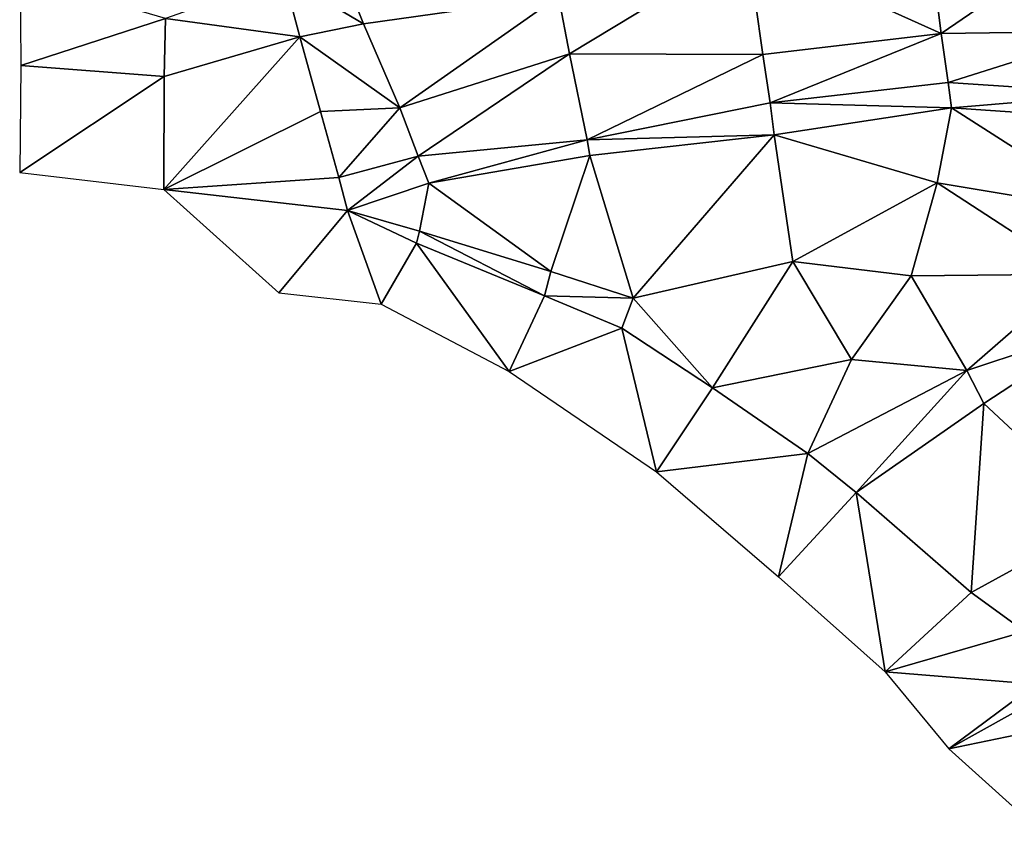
# Model space of a CAD drawing. Header units: feet. Extents: x 116535 to 120173, y 200032 to 203855.
# Tile 36 of 87: x 117948 to 118073, y 202353 to 202457. Entities that reach past the tile are written whole.
import ezdxf

# ---------------------------------------------------------------- set-up
doc = ezdxf.new("R2010")
doc.units = ezdxf.units.FT
doc.header["$MEASUREMENT"] = 0
doc.layers.add('V-TOPO-TINN-3DFC', color=3, linetype='Continuous')

msp = doc.modelspace()

# ---------------------------------------------------------------- linework, layer by layer
at = {"layer": 'V-TOPO-TINN-3DFC'}
for points in [[(118064.8964, 202455.0376, 548.3364), (118084.7482, 202468.5827, 549.8059), (118063.4645, 202466.4446, 548.9065)], [(118064.8964, 202455.0376, 548.3364), (118086.423, 202455.3267, 549.4481), (118084.7482, 202468.5827, 549.8059)], [(118017.7373, 202452.453, 548.0871), (118040.3117, 202466.0837, 548.2045), (118016.3339, 202459.7501, 547.8938)], [(118017.7373, 202452.453, 548.0871), (118042.2638, 202452.3378, 548.6686), (118040.3117, 202466.0837, 548.2045)], [(118040.3117, 202466.0837, 548.2045), (118064.8964, 202455.0376, 548.3364), (118063.4645, 202466.4446, 548.9065)], [(118040.3117, 202466.0837, 548.2045), (118042.2638, 202452.3378, 548.6686), (118064.8964, 202455.0376, 548.3364)], [(117981.444, 202462.2697, 547.4352), (117991.5611, 202456.2292, 548.4442), (117987.851, 202465.5545, 547.4866)], [(118016.3339, 202459.7501, 547.8938), (117987.851, 202465.5545, 547.4866), (117991.5611, 202456.2292, 548.4442)], [(117966.433, 202456.9034, 547.7215), (117947.9768, 202462.3274, 547.8505), (117948.0737, 202450.9574, 547.996)], [(117983.4735, 202454.5909, 548.0171), (117981.444, 202462.2697, 547.4352), (117966.433, 202456.9034, 547.7215)], [(117983.4735, 202454.5909, 548.0171), (117991.5611, 202456.2292, 548.4442), (117981.444, 202462.2697, 547.4352)], [(117991.5611, 202456.2292, 548.4442), (117996.1635, 202445.5716, 548.1259), (118016.3339, 202459.7501, 547.8938)], [(117996.1635, 202445.5716, 548.1259), (118017.7373, 202452.453, 548.0871), (118016.3339, 202459.7501, 547.8938)], [(117966.433, 202456.9034, 547.7215), (117948.0737, 202450.9574, 547.996), (117966.2464, 202449.5759, 548.2427)], [(117966.433, 202456.9034, 547.7215), (117966.2464, 202449.5759, 548.2427), (117983.4735, 202454.5909, 548.0171)], [(117996.1635, 202445.5716, 548.1259), (117991.5611, 202456.2292, 548.4442), (117983.4735, 202454.5909, 548.0171)], [(117966.2335, 202435.2303, 548.1283), (117986.1112, 202445.1202, 547.9214), (117983.4735, 202454.5909, 548.0171)], [(117966.2335, 202435.2303, 548.1283), (117983.4735, 202454.5909, 548.0171), (117966.2464, 202449.5759, 548.2427)], [(117996.1635, 202445.5716, 548.1259), (117983.4735, 202454.5909, 548.0171), (117986.1112, 202445.1202, 547.9214)], [(118042.2638, 202452.3378, 548.6686), (118043.2125, 202446.2092, 549.883), (118064.8964, 202455.0376, 548.3364)], [(118043.2125, 202446.2092, 549.883), (118065.7799, 202448.8036, 549.7549), (118064.8964, 202455.0376, 548.3364)], [(118065.7799, 202448.8036, 549.7549), (118086.423, 202455.3267, 549.4481), (118064.8964, 202455.0376, 548.3364)], [(118065.7799, 202448.8036, 549.7549), (118087.4712, 202447.3477, 550.9752), (118086.423, 202455.3267, 549.4481)], [(117996.1635, 202445.5716, 548.1259), (117998.5078, 202439.4654, 548.8481), (118017.7373, 202452.453, 548.0871)], [(117998.5078, 202439.4654, 548.8481), (118019.9553, 202441.5243, 549.3653), (118017.7373, 202452.453, 548.0871)], [(118019.9553, 202441.5243, 549.3653), (118042.2638, 202452.3378, 548.6686), (118017.7373, 202452.453, 548.0871)], [(118019.9553, 202441.5243, 549.3653), (118043.2125, 202446.2092, 549.883), (118042.2638, 202452.3378, 548.6686)], [(117966.2464, 202449.5759, 548.2427), (117948.0737, 202450.9574, 547.996), (117947.9269, 202437.361, 547.8506)], [(117966.2464, 202449.5759, 548.2427), (117947.9269, 202437.361, 547.8506), (117966.2335, 202435.2303, 548.1283)], [(118066.2345, 202445.5836, 550.9602), (118065.7799, 202448.8036, 549.7549), (118043.2125, 202446.2092, 549.883)], [(118066.2345, 202445.5836, 550.9602), (118087.4712, 202447.3477, 550.9752), (118065.7799, 202448.8036, 549.7549)], [(118087.8782, 202444.0816, 551.8677), (118087.4712, 202447.3477, 550.9752), (118066.2345, 202445.5836, 550.9602)], [(118043.7151, 202442.1637, 550.5322), (118043.2125, 202446.2092, 549.883), (118019.9553, 202441.5243, 549.3653)], [(118066.2345, 202445.5836, 550.9602), (118043.2125, 202446.2092, 549.883), (118043.7151, 202442.1637, 550.5322)], [(117988.4569, 202436.7346, 548.8241), (117986.1112, 202445.1202, 547.9214), (117966.2335, 202435.2303, 548.1283)], [(117988.4569, 202436.7346, 548.8241), (117996.1635, 202445.5716, 548.1259), (117986.1112, 202445.1202, 547.9214)], [(117988.4569, 202436.7346, 548.8241), (117998.5078, 202439.4654, 548.8481), (117996.1635, 202445.5716, 548.1259)], [(118066.2345, 202445.5836, 550.9602), (118043.7151, 202442.1637, 550.5322), (118064.3894, 202436.0817, 552.708)], [(118066.2345, 202445.5836, 550.9602), (118064.3894, 202436.0817, 552.708), (118086.9837, 202432.306, 552.91)], [(118087.8782, 202444.0816, 551.8677), (118066.2345, 202445.5836, 550.9602), (118086.9837, 202432.306, 552.91)], [(118043.7151, 202442.1637, 550.5322), (118019.9553, 202441.5243, 549.3653), (118020.2929, 202439.5157, 550.1898)], [(118043.7151, 202442.1637, 550.5322), (118020.2929, 202439.5157, 550.1898), (118025.7956, 202421.4344, 554.6344)], [(118043.7151, 202442.1637, 550.5322), (118025.7956, 202421.4344, 554.6344), (118046.0837, 202426.0604, 554.5562)], [(118043.7151, 202442.1637, 550.5322), (118046.0837, 202426.0604, 554.5562), (118064.3894, 202436.0817, 552.708)], [(117999.8854, 202436.0033, 549.9366), (118019.9553, 202441.5243, 549.3653), (117998.5078, 202439.4654, 548.8481)], [(118020.2929, 202439.5157, 550.1898), (118019.9553, 202441.5243, 549.3653), (117999.8854, 202436.0033, 549.9366)], [(117989.5243, 202432.5382, 549.9871), (117998.5078, 202439.4654, 548.8481), (117988.4569, 202436.7346, 548.8241)], [(117999.8854, 202436.0033, 549.9366), (117998.5078, 202439.4654, 548.8481), (117989.5243, 202432.5382, 549.9871)], [(118020.2929, 202439.5157, 550.1898), (117999.8854, 202436.0033, 549.9366), (118015.3735, 202424.8164, 553.3867)], [(118020.2929, 202439.5157, 550.1898), (118015.3735, 202424.8164, 553.3867), (118025.7956, 202421.4344, 554.6344)], [(117966.2335, 202435.2303, 548.1283), (117989.5243, 202432.5382, 549.9871), (117988.4569, 202436.7346, 548.8241)], [(117999.8854, 202436.0033, 549.9366), (117989.5243, 202432.5382, 549.9871), (117998.6977, 202429.9151, 551.7048)], [(117999.8854, 202436.0033, 549.9366), (117998.6977, 202429.9151, 551.7048), (118015.3735, 202424.8164, 553.3867)], [(118046.0837, 202426.0604, 554.5562), (118061.098, 202424.2459, 555.0468), (118064.3894, 202436.0817, 552.708)], [(118061.098, 202424.2459, 555.0468), (118082.2177, 202424.4898, 554.2716), (118064.3894, 202436.0817, 552.708)], [(118082.2177, 202424.4898, 554.2716), (118086.9837, 202432.306, 552.91), (118064.3894, 202436.0817, 552.708)], [(117966.2335, 202435.2303, 548.1283), (117980.8368, 202422.1158, 548.0459), (117989.5243, 202432.5382, 549.9871)], [(117993.8039, 202420.6579, 548.0484), (117989.5243, 202432.5382, 549.9871), (117980.8368, 202422.1158, 548.0459)], [(117993.8039, 202420.6579, 548.0484), (117998.3065, 202428.4229, 551.547), (117989.5243, 202432.5382, 549.9871)], [(117989.5243, 202432.5382, 549.9871), (117998.3065, 202428.4229, 551.547), (117998.6977, 202429.9151, 551.7048)], [(118014.5617, 202421.7168, 553.7099), (117998.6977, 202429.9151, 551.7048), (117998.3065, 202428.4229, 551.547)], [(118014.5617, 202421.7168, 553.7099), (118015.3735, 202424.8164, 553.3867), (117998.6977, 202429.9151, 551.7048)], [(118010.0785, 202412.1002, 548.0781), (117998.3065, 202428.4229, 551.547), (117993.8039, 202420.6579, 548.0484)], [(118010.0785, 202412.1002, 548.0781), (118014.5617, 202421.7168, 553.7099), (117998.3065, 202428.4229, 551.547)], [(118035.8905, 202410.065, 555.2445), (118046.0837, 202426.0604, 554.5562), (118025.7956, 202421.4344, 554.6344)], [(118035.8905, 202410.065, 555.2445), (118053.5235, 202413.6495, 555.3217), (118046.0837, 202426.0604, 554.5562)], [(118046.0837, 202426.0604, 554.5562), (118053.5235, 202413.6495, 555.3217), (118061.098, 202424.2459, 555.0468)], [(118014.5617, 202421.7168, 553.7099), (118025.7956, 202421.4344, 554.6344), (118015.3735, 202424.8164, 553.3867)], [(118061.098, 202424.2459, 555.0468), (118053.5235, 202413.6495, 555.3217), (118068.1759, 202412.2473, 555.3948)], [(118061.098, 202424.2459, 555.0468), (118068.1759, 202412.2473, 555.3948), (118082.2177, 202424.4898, 554.2716)], [(118082.2177, 202424.4898, 554.2716), (118068.1759, 202412.2473, 555.3948), (118085.509, 202418.0023, 554.2141)], [(118010.0785, 202412.1002, 548.0781), (118024.377, 202417.6315, 554.9659), (118014.5617, 202421.7168, 553.7099)], [(118024.377, 202417.6315, 554.9659), (118025.7956, 202421.4344, 554.6344), (118014.5617, 202421.7168, 553.7099)], [(118035.8905, 202410.065, 555.2445), (118025.7956, 202421.4344, 554.6344), (118024.377, 202417.6315, 554.9659)], [(118028.7526, 202399.3987, 548.0421), (118024.377, 202417.6315, 554.9659), (118010.0785, 202412.1002, 548.0781)], [(118028.7526, 202399.3987, 548.0421), (118035.8905, 202410.065, 555.2445), (118024.377, 202417.6315, 554.9659)], [(118085.509, 202418.0023, 554.2141), (118068.1759, 202412.2473, 555.3948), (118070.321, 202408.0514, 554.134)], [(118085.9295, 202393.5057, 554.2005), (118085.509, 202418.0023, 554.2141), (118070.321, 202408.0514, 554.134)], [(118047.9806, 202401.7027, 555.4621), (118053.5235, 202413.6495, 555.3217), (118035.8905, 202410.065, 555.2445)], [(118068.1759, 202412.2473, 555.3948), (118053.5235, 202413.6495, 555.3217), (118047.9806, 202401.7027, 555.4621)], [(118068.1759, 202412.2473, 555.3948), (118047.9806, 202401.7027, 555.4621), (118054.1236, 202396.7731, 553.6306)], [(118070.321, 202408.0514, 554.134), (118068.1759, 202412.2473, 555.3948), (118054.1236, 202396.7731, 553.6306)], [(118028.7526, 202399.3987, 548.0421), (118047.9806, 202401.7027, 555.4621), (118035.8905, 202410.065, 555.2445)], [(118070.321, 202408.0514, 554.134), (118054.1236, 202396.7731, 553.6306), (118068.6969, 202384.0759, 554.6887)], [(118068.6969, 202384.0759, 554.6887), (118085.9295, 202393.5057, 554.2005), (118070.321, 202408.0514, 554.134)], [(118044.2363, 202386.0592, 548.1323), (118047.9806, 202401.7027, 555.4621), (118028.7526, 202399.3987, 548.0421)], [(118044.2363, 202386.0592, 548.1323), (118054.1236, 202396.7731, 553.6306), (118047.9806, 202401.7027, 555.4621)], [(118057.8104, 202374.0006, 548.0636), (118054.1236, 202396.7731, 553.6306), (118044.2363, 202386.0592, 548.1323)], [(118057.8104, 202374.0006, 548.0636), (118068.6969, 202384.0759, 554.6887), (118054.1236, 202396.7731, 553.6306)], [(118075.5199, 202379.1136, 553.3544), (118085.9295, 202393.5057, 554.2005), (118068.6969, 202384.0759, 554.6887)], [(118057.8104, 202374.0006, 548.0636), (118075.5199, 202379.1136, 553.3544), (118068.6969, 202384.0759, 554.6887)], [(118076.9068, 202372.4206, 550.812), (118075.5199, 202379.1136, 553.3544), (118057.8104, 202374.0006, 548.0636)], [(118076.9068, 202372.4206, 550.812), (118057.8104, 202374.0006, 548.0636), (118065.8633, 202364.2376, 548.1267)], [(118065.8633, 202364.2376, 548.1267), (118077.8303, 202370.8657, 550.2367), (118076.9068, 202372.4206, 550.812)], [(118080.595, 202367.2702, 550.1634), (118077.8303, 202370.8657, 550.2367), (118065.8633, 202364.2376, 548.1267)], [(118080.595, 202367.2702, 550.1634), (118065.8633, 202364.2376, 548.1267), (118078.6346, 202352.7481, 548.0669)]]:
    msp.add_3dface(points, dxfattribs=at)

doc.saveas('drawing.dxf')
